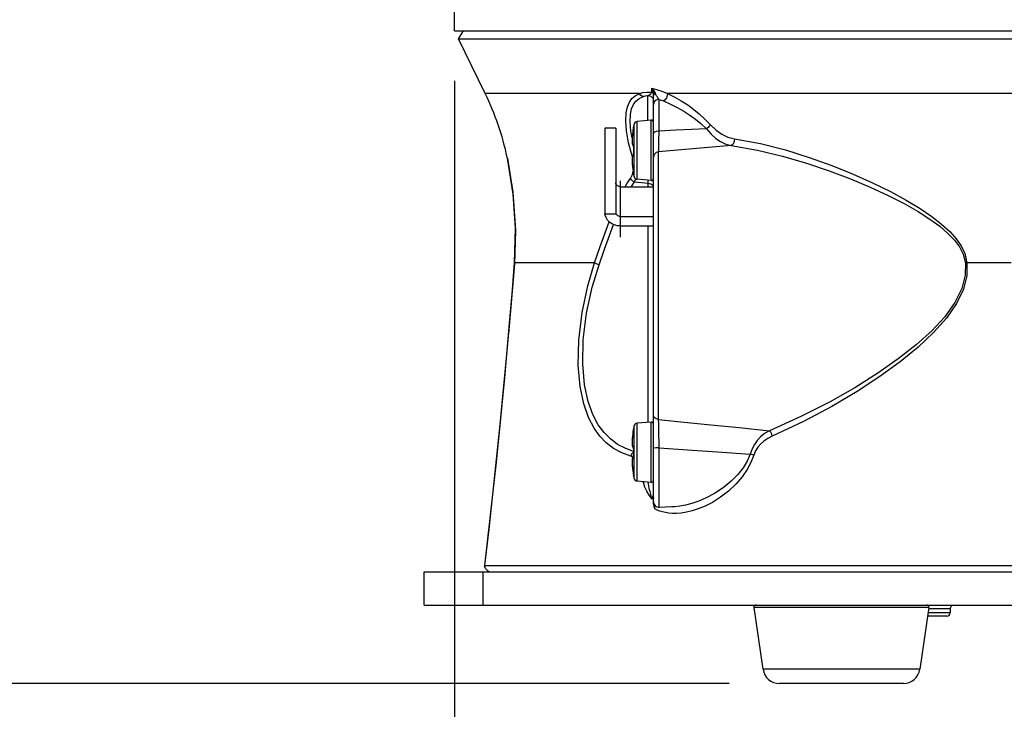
# Model space of a CAD drawing. Extents: x 0 to 420, y 0 to 297.
# Tile 52 of 93: x 187 to 217, y 116 to 136. Entities that reach past the tile are written whole.
import ezdxf

# ---------------------------------------------------------------- set-up
doc = ezdxf.new("R2010")
doc.units = 0
doc.header["$LTSCALE"] = 23.1
doc.layers.get('0').update_dxf_attribs({"linetype": 'CONTINUOUS'})
for name, color, linetype in [('02___PRT_ALL_AXES', 7, 'CONTINUOUS'), ('AXES', 7, 'CONTINUOUS'), ('COURBES', 7, 'CONTINUOUS'), ('DIM_PILOTEES', 7, 'CONTINUOUS')]:
    doc.layers.add(name, color=color, linetype=linetype)
doc.dimstyles.get("Standard").update_dxf_attribs({"dimtxt": 2.5, "dimasz": 2.5, "dimexe": 1.25, "dimexo": 0.625, "dimtad": 1, "dimcen": 2.5, "dimazin": 3, "dimtfac": 1, "dimtmove": 0, "dimatfit": 3})

# ---------------------------------------------------------------- blocks, each defined once
blk = doc.blocks.new('_FILLED')
at = {"color": 0, "linetype": 'BYBLOCK'}
blk.add_solid([(0, 0), (-1, 0.1667), (-1, -0.1667)], dxfattribs=at)
blk = doc.blocks.new('*D7')
at = {"layer": 'DIM_PILOTEES', "color": 2, "linetype": 'CONTINUOUS'}
for p, q in [((200.479, 134.574), (200.479, 103.728)), ((246.679, 134.574), (246.679, 103.728)), ((200.479, 105.728), (215.879, 105.728)), ((246.679, 105.728), (231.279, 105.728))]:
    blk.add_line(p, q, dxfattribs=at)
at = {"layer": 'DIM_PILOTEES', "color": 2, "linetype": 'CONTINUOUS', "xscale": 3, "yscale": 3, "zscale": 3, "rotation": 180}
blk.add_blockref('_FILLED', (200.479, 105.728), dxfattribs=at)
at = {"layer": 'DIM_PILOTEES', "color": 2, "linetype": 'CONTINUOUS', "xscale": 3, "yscale": 3, "zscale": 3}
blk.add_blockref('_FILLED', (246.679, 105.728), dxfattribs=at)
blk = doc.blocks.new('*D8')
at = {"layer": 'DIM_PILOTEES', "color": 2, "linetype": 'CONTINUOUS'}
for p, q in [((200.101, 136.734), (177.399, 136.734)), ((179.399, 136.734), (179.399, 131.902)), ((179.399, 116.571), (179.399, 121.402)), ((208.679, 116.571), (177.399, 116.571))]:
    blk.add_line(p, q, dxfattribs=at)
at = {"layer": 'DIM_PILOTEES', "color": 2, "linetype": 'CONTINUOUS', "xscale": 3, "yscale": 3, "zscale": 3}
for p, rotation in [((179.399, 136.734), 90), ((179.399, 116.571), 270)]:
    blk.add_blockref('_FILLED', p, dxfattribs=dict(at, rotation=rotation))

msp = doc.modelspace()

# ---------------------------------------------------------------- linework, layer by layer
at = {"color": 7, "linetype": 'CONTINUOUS'}
for p, q in [((200.595, 135.836), (200.743, 136.074)), ((201.397, 134.194), (200.595, 135.836)), ((200.595, 135.836), (246.563, 135.836)), ((206.419, 121.928), (206.419, 134.142)), ((205.821, 133.169), (205.82, 133.159)), ((205.823, 133.182), (205.822, 133.177)), ((205.823, 133.182), (205.823, 133.182)), ((206.347, 133.4), (205.93, 133.364)), ((205.814, 133.12), (205.803, 133.049)), ((205.816, 133.133), (205.814, 133.12)), ((205.818, 133.147), (205.816, 133.133)), ((205.82, 133.159), (205.818, 133.147)), ((205.811, 132.636), (205.821, 132.63)), ((205.821, 132.634), (205.822, 132.627)), ((205.822, 132.627), (205.822, 132.618)), ((205.822, 132.618), (205.823, 132.607)), ((205.823, 132.594), (205.822, 132.532)), ((205.823, 132.607), (205.823, 132.594)), ((202.058, 132.267), (202.053, 132.29)), ((202.053, 132.289), (202.057, 132.267)), ((205.787, 132.302), (205.783, 132.273)), ((205.792, 132.326), (205.787, 132.302)), ((205.821, 132.368), (205.811, 132.362)), ((205.822, 132.532), (205.822, 132.467)), ((205.822, 132.467), (205.823, 132.402)), ((205.823, 132.388), (205.822, 132.376)), ((205.823, 132.402), (205.823, 132.388)), ((205.783, 132.273), (205.781, 132.237)), ((205.781, 132.237), (205.781, 132.194)), ((205.781, 132.194), (205.783, 132.143)), ((205.783, 132.144), (205.787, 132.086)), ((205.787, 132.086), (205.793, 132.021)), ((205.803, 131.95), (205.814, 131.878)), ((205.814, 131.878), (205.816, 131.866)), ((205.816, 131.866), (205.818, 131.854)), ((205.818, 131.854), (205.819, 131.843)), ((205.822, 131.822), (205.823, 131.817)), ((205.823, 131.817), (205.823, 131.816)), ((202.179, 131.522), (202.224, 131.246)), ((205.429, 131.413), (206.419, 131.413)), ((206.347, 131.598), (205.93, 131.634)), ((202.224, 131.246), (202.299, 130.111)), ((205.429, 130.527), (206.419, 130.527)), ((205.429, 130.24), (206.419, 130.24)), ((202.299, 130.111), (202.266, 129.111)), ((202.16, 127.828), (202.088, 127.017)), ((202.015, 126.186), (201.834, 124.305)), ((206.347, 124.379), (205.93, 124.343)), ((205.814, 124.099), (205.803, 124.028)), ((205.816, 124.112), (205.814, 124.099)), ((205.818, 124.126), (205.816, 124.112)), ((205.82, 124.138), (205.818, 124.126)), ((205.821, 124.148), (205.82, 124.138)), ((205.823, 124.161), (205.822, 124.156)), ((205.823, 124.161), (205.823, 124.161)), ((205.811, 123.615), (205.821, 123.609)), ((205.821, 123.613), (205.822, 123.606)), ((205.822, 123.606), (205.822, 123.597)), ((205.822, 123.597), (205.823, 123.586)), ((205.823, 123.573), (205.822, 123.511)), ((205.822, 123.511), (205.822, 123.446)), ((205.823, 123.586), (205.823, 123.573)), ((205.783, 123.252), (205.781, 123.216)), ((205.781, 123.216), (205.781, 123.173)), ((205.781, 123.173), (205.783, 123.122)), ((205.787, 123.281), (205.783, 123.252)), ((205.792, 123.305), (205.787, 123.281)), ((205.821, 123.347), (205.811, 123.341)), ((205.822, 123.446), (205.823, 123.381)), ((205.823, 123.367), (205.822, 123.355)), ((205.823, 123.381), (205.823, 123.367)), ((205.787, 123.065), (205.793, 123)), ((205.803, 122.929), (205.814, 122.857)), ((205.814, 122.857), (205.816, 122.846)), ((205.816, 122.846), (205.818, 122.833)), ((205.818, 122.833), (205.819, 122.822)), ((205.822, 122.801), (205.823, 122.796)), ((205.823, 122.796), (205.823, 122.795)), ((206.347, 122.577), (205.93, 122.613)), ((201.618, 122.228), (201.617, 122.223)), ((206.377, 122.078), (206.391, 122.124)), ((206.391, 122.124), (206.402, 122.172)), ((206.419, 121.928), (206.43, 121.851)), ((206.43, 121.851), (206.462, 121.785)), ((206.97, 121.843), (206.588, 121.832)), ((201.374, 120.084), (201.389, 120.097)), ((201.389, 120.097), (245.769, 120.097)), ((201.403, 120.006), (201.457, 119.955)), ((201.457, 119.955), (201.511, 119.904)), ((199.571, 119.904), (247.586, 119.904)), ((199.571, 118.914), (199.571, 119.904)), ((201.334, 118.914), (201.334, 119.904)), ((199.571, 118.914), (247.586, 118.914)), ((209.417, 118.838), (209.689, 116.993)), ((214.641, 118.838), (214.368, 116.993)), ((215.279, 118.815), (215.279, 118.683)), ((215.18, 118.584), (214.604, 118.584)), ((213.879, 116.571), (210.179, 116.571))]:
    msp.add_line(p, q, dxfattribs=at)
at = {"color": 9, "linetype": 'CONTINUOUS'}
for p, q in [((206.369, 134.24), (206.368, 134.354)), ((205.999, 134.194), (201.397, 134.194)), ((206.254, 133.392), (206.254, 134.138)), ((206.397, 134.056), (206.419, 133.974)), ((206.416, 134.185), (206.407, 134.205)), ((206.483, 134.195), (206.479, 134.206)), ((206.494, 134.168), (206.483, 134.195)), ((217.394, 134.194), (206.833, 134.194)), ((206.588, 133.074), (206.588, 134.022)), ((205.822, 133.188), (205.823, 133.188)), ((205.822, 133.173), (205.822, 133.176)), ((205.823, 133.188), (205.823, 133.177)), ((205.842, 131.712), (205.842, 133.286)), ((205.93, 131.634), (205.93, 133.364)), ((206.347, 131.598), (206.347, 133.4)), ((205.784, 132.876), (205.745, 133.073)), ((205.784, 132.879), (205.783, 132.852)), ((205.808, 133.088), (205.803, 133.053)), ((205.808, 133.088), (205.814, 133.12)), ((205.814, 133.12), (205.814, 133.12)), ((205.816, 133.133), (205.816, 133.137)), ((205.818, 133.147), (205.818, 133.147)), ((205.783, 132.852), (205.782, 132.823)), ((205.823, 132.59), (205.823, 132.59)), ((208.742, 132.641), (206.572, 132.457)), ((202.053, 132.289), (202.057, 132.267)), ((205.798, 132.341), (205.784, 132.335)), ((205.789, 132.314), (205.784, 132.335)), ((205.823, 132.408), (205.823, 132.408)), ((206.572, 124.453), (206.572, 132.457)), ((205.781, 132.203), (205.782, 132.174)), ((205.782, 132.174), (205.783, 132.145)), ((205.729, 131.66), (205.791, 131.777)), ((205.791, 131.777), (205.817, 131.878)), ((205.808, 131.911), (205.814, 131.879)), ((205.814, 131.879), (205.814, 131.878)), ((205.818, 131.854), (205.818, 131.854)), ((205.819, 131.843), (205.819, 131.845)), ((205.821, 131.833), (205.82, 131.836)), ((205.823, 131.81), (205.822, 131.81)), ((205.823, 131.81), (205.823, 131.821)), ((205.429, 131.413), (205.429, 130.527)), ((205.854, 131.556), (205.893, 131.646)), ((205.854, 131.556), (206.265, 131.523)), ((206.265, 131.523), (206.264, 131.605)), ((206.265, 131.413), (206.265, 131.523)), ((206.399, 131.457), (206.414, 131.412)), ((206.265, 124.372), (206.265, 130.24)), ((202.198, 128.211), (202.273, 129.142)), ((202.273, 129.142), (202.266, 129.111)), ((204.663, 129.142), (202.273, 129.142)), ((217.095, 129.142), (215.779, 129.142)), ((206.347, 122.577), (206.347, 124.379)), ((206.439, 124.519), (206.419, 124.579)), ((205.808, 124.067), (205.803, 124.032)), ((205.808, 124.067), (205.814, 124.099)), ((205.814, 124.099), (205.814, 124.099)), ((205.816, 124.112), (205.816, 124.116)), ((205.818, 124.126), (205.818, 124.126)), ((205.822, 124.167), (205.823, 124.167)), ((205.822, 124.152), (205.822, 124.155)), ((205.823, 124.167), (205.823, 124.156)), ((205.842, 122.691), (205.842, 124.265)), ((205.93, 122.613), (205.93, 124.343)), ((206.581, 123.987), (206.577, 124.217)), ((205.783, 123.831), (205.782, 123.802)), ((205.784, 123.858), (205.783, 123.831)), ((206.585, 123.785), (206.581, 123.987)), ((206.588, 123.609), (206.585, 123.785)), ((205.822, 123.472), (205.806, 123.464)), ((205.823, 123.569), (205.823, 123.569)), ((206.588, 121.832), (206.588, 123.609)), ((205.781, 123.344), (205.74, 123.359)), ((205.805, 123.332), (205.781, 123.344)), ((205.781, 123.182), (205.782, 123.153)), ((205.823, 123.387), (205.823, 123.387)), ((205.782, 123.153), (205.783, 123.124)), ((205.808, 122.89), (205.814, 122.858)), ((205.814, 122.858), (205.814, 122.857)), ((205.818, 122.833), (205.818, 122.833)), ((205.819, 122.822), (205.819, 122.824)), ((205.821, 122.812), (205.82, 122.815)), ((205.823, 122.789), (205.822, 122.789)), ((205.823, 122.789), (205.823, 122.8)), ((206.266, 122.528), (206.257, 122.585)), ((208.74, 122.613), (208.499, 122.416)), ((206.355, 122.16), (206.337, 122.227)), ((206.363, 122.13), (206.355, 122.16)), ((206.371, 122.103), (206.363, 122.13)), ((206.377, 122.078), (206.371, 122.103)), ((206.534, 121.75), (206.462, 121.785)), ((214.641, 118.838), (209.417, 118.838)), ((214.641, 118.815), (215.279, 118.815)), ((215.279, 118.683), (214.618, 118.683)), ((214.368, 116.993), (209.689, 116.993))]:
    msp.add_line(p, q, dxfattribs=at)
for points in [[(206.368, 134.354), (206.511, 134.315), (206.664, 134.263), (206.833, 134.194)], [(206.468, 134.229), (206.439, 134.276), (206.404, 134.318), (206.368, 134.354)], [(206.416, 134.185), (206.405, 134.247), (206.388, 134.304), (206.368, 134.354)], [(205.784, 132.335), (205.678, 132.727), (205.615, 133.08), (205.592, 133.381), (205.604, 133.619), (205.642, 133.802), (205.7, 133.94), (205.775, 134.045), (205.872, 134.13), (205.999, 134.194)], [(205.745, 133.073), (205.72, 133.351), (205.73, 133.573), (205.766, 133.742), (205.822, 133.87), (205.895, 133.968), (205.991, 134.046), (206.117, 134.106)], [(205.999, 134.194), (206.105, 134.224), (206.228, 134.24), (206.369, 134.24)], [(206.117, 134.106), (206.071, 134.121), (206.03, 134.151), (205.999, 134.194)], [(206.117, 134.106), (206.182, 134.125), (206.254, 134.138)], [(206.254, 134.138), (206.27, 134.145), (206.285, 134.151), (206.298, 134.159), (206.31, 134.166), (206.321, 134.174), (206.331, 134.182), (206.34, 134.192), (206.349, 134.202)], [(206.254, 134.138), (206.336, 134.116), (206.397, 134.056)], [(206.349, 134.202), (206.356, 134.213), (206.363, 134.226), (206.369, 134.24)], [(206.407, 134.205), (206.391, 134.224), (206.369, 134.24)], [(206.468, 134.229), (206.442, 134.215), (206.425, 134.2), (206.416, 134.185)], [(206.419, 134.142), (206.419, 134.152), (206.418, 134.163), (206.417, 134.174), (206.416, 134.185)], [(206.483, 134.195), (206.449, 134.18), (206.426, 134.162), (206.419, 134.142)], [(206.479, 134.206), (206.474, 134.218), (206.468, 134.229)], [(206.588, 134.022), (206.57, 134.043), (206.554, 134.064), (206.539, 134.085), (206.526, 134.105), (206.514, 134.126), (206.504, 134.146), (206.494, 134.168)], [(206.833, 134.194), (206.829, 134.13), (206.804, 134.064), (206.765, 134.008), (206.717, 133.974)], [(206.833, 134.194), (207.04, 134.095), (207.242, 133.981), (207.44, 133.855), (207.622, 133.724), (207.786, 133.591), (207.946, 133.445), (208.116, 133.267)], [(206.588, 134.022), (206.504, 134.003), (206.442, 133.947), (206.419, 133.869)], [(206.588, 134.022), (206.652, 133.999), (206.717, 133.974)], [(206.717, 133.974), (206.924, 133.884), (207.126, 133.783), (207.324, 133.671), (207.507, 133.554), (207.671, 133.435), (207.831, 133.305), (208.001, 133.147)], [(205.82, 133.159), (205.821, 133.167), (205.821, 133.169)], [(205.822, 133.176), (205.823, 133.183), (205.823, 133.187), (205.823, 133.188)], [(208.116, 133.267), (208.087, 133.227), (208.047, 133.185), (208.001, 133.147)], [(208.116, 133.267), (208.288, 133.101), (208.459, 132.982), (208.637, 132.898), (208.838, 132.847)], [(205.788, 132.926), (205.786, 132.904), (205.784, 132.879)], [(205.795, 132.995), (205.793, 132.971), (205.79, 132.948), (205.788, 132.926)], [(205.803, 133.053), (205.799, 133.022), (205.795, 132.995)], [(206.588, 133.074), (206.504, 133.067), (206.442, 133.045), (206.419, 133.016)], [(206.572, 132.457), (206.575, 132.508), (206.577, 132.574), (206.579, 132.648), (206.581, 132.726), (206.583, 132.805), (206.584, 132.884), (206.586, 132.971), (206.588, 133.074)], [(208.001, 133.147), (207.553, 133.124), (207.082, 133.099), (206.588, 133.074)], [(208.001, 133.147), (208.142, 132.983), (208.283, 132.857), (208.425, 132.761), (208.575, 132.688), (208.742, 132.641)], [(205.782, 132.823), (205.781, 132.794), (205.781, 132.766), (205.783, 132.739), (205.785, 132.715), (205.788, 132.694), (205.793, 132.678), (205.798, 132.666), (205.803, 132.66), (205.808, 132.657), (205.814, 132.657)], [(205.822, 132.635), (205.82, 132.643), (205.819, 132.649), (205.818, 132.653), (205.816, 132.655), (205.815, 132.657), (205.814, 132.657)], [(205.814, 132.657), (205.815, 132.647), (205.819, 132.638), (205.82, 132.636)], [(205.823, 132.601), (205.823, 132.613), (205.823, 132.625), (205.822, 132.635)], [(205.823, 132.601), (205.822, 132.499), (205.823, 132.408)], [(208.838, 132.847), (208.832, 132.759), (208.796, 132.683), (208.742, 132.641)], [(208.742, 132.641), (209.522, 132.508), (210.271, 132.328), (210.989, 132.118), (211.668, 131.889), (212.304, 131.648), (212.892, 131.402), (213.427, 131.154), (213.904, 130.909), (214.318, 130.673), (214.67, 130.446), (214.965, 130.229), (215.209, 130.018), (215.404, 129.813), (215.553, 129.612), (215.667, 129.393), (215.732, 129.135)], [(208.838, 132.847), (209.614, 132.704), (210.358, 132.513), (211.072, 132.29), (211.745, 132.047), (212.377, 131.792), (212.962, 131.531), (213.493, 131.27), (213.967, 131.011), (214.378, 130.762), (214.727, 130.523), (215.019, 130.294), (215.262, 130.071), (215.455, 129.856), (215.603, 129.644), (215.715, 129.413), (215.779, 129.142)], [(205.814, 132.341), (205.808, 132.341), (205.803, 132.338), (205.798, 132.332), (205.792, 132.32), (205.788, 132.303), (205.785, 132.282), (205.782, 132.258), (205.781, 132.231), (205.781, 132.203)], [(205.814, 132.341), (205.815, 132.342), (205.816, 132.343), (205.818, 132.346), (205.82, 132.352), (205.821, 132.359), (205.822, 132.37)], [(205.814, 132.341), (205.815, 132.351), (205.819, 132.36), (205.82, 132.362)], [(205.822, 132.37), (205.823, 132.382), (205.823, 132.396), (205.823, 132.408)], [(206.572, 132.457), (206.495, 132.432), (206.439, 132.374), (206.419, 132.298)], [(202.273, 129.142), (202.3, 130.175), (202.231, 131.19), (202.058, 132.267)], [(205.783, 132.145), (205.784, 132.118), (205.786, 132.094)], [(205.786, 132.094), (205.788, 132.071), (205.79, 132.049), (205.793, 132.026)], [(205.793, 132.026), (205.796, 132.002), (205.799, 131.976)], [(205.799, 131.976), (205.803, 131.945), (205.808, 131.911)], [(205.823, 131.82), (205.822, 131.828), (205.821, 131.829)], [(205.823, 131.81), (205.823, 131.811), (205.823, 131.814), (205.823, 131.82)], [(205.573, 131.413), (205.635, 131.517), (205.729, 131.66)], [(205.854, 131.556), (205.804, 131.58), (205.76, 131.616), (205.729, 131.66)], [(205.76, 131.413), (205.761, 131.415), (205.854, 131.556)], [(206.265, 131.523), (206.343, 131.503), (206.399, 131.457)], [(204.663, 129.142), (204.829, 129.623), (204.975, 130.038), (205.095, 130.365)], [(204.795, 129.075), (204.961, 129.55), (205.107, 129.958), (205.227, 130.282)], [(205.74, 123.359), (205.471, 123.46), (205.228, 123.594), (205.01, 123.762), (204.82, 123.959), (204.646, 124.202), (204.482, 124.515), (204.339, 124.921), (204.23, 125.441), (204.175, 126.085), (204.191, 126.831), (204.29, 127.651), (204.459, 128.454), (204.663, 129.142)], [(205.822, 123.502), (205.591, 123.586), (205.349, 123.715), (205.133, 123.877), (204.945, 124.067), (204.772, 124.301), (204.61, 124.604), (204.468, 124.996), (204.361, 125.498), (204.306, 126.121), (204.324, 126.842), (204.422, 127.635), (204.591, 128.411), (204.795, 129.075)], [(204.795, 129.075), (204.741, 129.096), (204.695, 129.119), (204.663, 129.142)], [(215.732, 129.135), (215.728, 128.767), (215.627, 128.367), (215.421, 127.951), (215.117, 127.529), (214.728, 127.109), (214.264, 126.689), (213.727, 126.267), (213.117, 125.84), (212.432, 125.408), (211.671, 124.975), (210.823, 124.542), (209.879, 124.123)], [(215.779, 129.142), (215.775, 128.763), (215.675, 128.351), (215.47, 127.921), (215.168, 127.486), (214.782, 127.052), (214.321, 126.619), (213.787, 126.183), (213.182, 125.742), (212.502, 125.295), (211.746, 124.846), (210.903, 124.398), (209.966, 123.963)], [(215.779, 129.142), (215.764, 129.139), (215.748, 129.137), (215.732, 129.135)], [(201.389, 120.097), (201.513, 121.176), (201.628, 122.217), (201.731, 123.187), (201.821, 124.074), (201.902, 124.897), (201.978, 125.704), (202.052, 126.514), (202.124, 127.34), (202.198, 128.211)], [(206.572, 124.453), (206.495, 124.473), (206.439, 124.519)], [(206.572, 124.453), (207.334, 124.379), (208.128, 124.3), (208.975, 124.215), (209.879, 124.123)], [(206.577, 124.217), (206.575, 124.337), (206.572, 124.453)], [(205.82, 124.138), (205.821, 124.146), (205.821, 124.148)], [(205.822, 124.155), (205.823, 124.162), (205.823, 124.166), (205.823, 124.167)], [(209.879, 124.123), (209.738, 124.036), (209.618, 123.937), (209.518, 123.83), (209.436, 123.715), (209.365, 123.585), (209.307, 123.425)], [(209.966, 123.963), (209.948, 124.024), (209.918, 124.08), (209.879, 124.123)], [(205.782, 123.802), (205.781, 123.773), (205.781, 123.745), (205.783, 123.718), (205.785, 123.694), (205.788, 123.674), (205.793, 123.657), (205.798, 123.645), (205.803, 123.639), (205.808, 123.636), (205.814, 123.636)], [(205.788, 123.905), (205.786, 123.883), (205.784, 123.858)], [(205.795, 123.974), (205.793, 123.95), (205.79, 123.927), (205.788, 123.905)], [(205.803, 124.032), (205.799, 124.001), (205.795, 123.974)], [(209.966, 123.963), (209.829, 123.893), (209.712, 123.813), (209.616, 123.725), (209.536, 123.63), (209.469, 123.523), (209.413, 123.39)], [(205.806, 123.464), (205.765, 123.418), (205.74, 123.359)], [(205.822, 123.614), (205.82, 123.622), (205.819, 123.628), (205.818, 123.632), (205.816, 123.634), (205.815, 123.636), (205.814, 123.636)], [(205.814, 123.636), (205.815, 123.626), (205.819, 123.617), (205.82, 123.615)], [(205.823, 123.58), (205.823, 123.592), (205.823, 123.604), (205.822, 123.614)], [(205.823, 123.58), (205.822, 123.478), (205.823, 123.387)], [(206.588, 123.609), (206.504, 123.607), (206.442, 123.602), (206.419, 123.596)], [(206.588, 123.609), (207.439, 123.552), (208.334, 123.491), (209.307, 123.425)], [(205.814, 123.32), (205.808, 123.32), (205.803, 123.317), (205.798, 123.311), (205.792, 123.299), (205.788, 123.282), (205.785, 123.261), (205.782, 123.237), (205.781, 123.21), (205.781, 123.182)], [(205.814, 123.32), (205.815, 123.321), (205.816, 123.322), (205.818, 123.325), (205.82, 123.331), (205.821, 123.338), (205.822, 123.349)], [(205.814, 123.32), (205.815, 123.33), (205.819, 123.339), (205.82, 123.341)], [(205.822, 123.349), (205.823, 123.361), (205.823, 123.375), (205.823, 123.387)], [(209.413, 123.39), (209.328, 123.169), (209.216, 122.959), (209.07, 122.746), (208.885, 122.531), (208.662, 122.32), (208.418, 122.132), (208.18, 121.982), (207.96, 121.869), (207.757, 121.785), (207.572, 121.725), (207.403, 121.685), (207.249, 121.66), (207.111, 121.65), (206.986, 121.65), (206.874, 121.659), (206.775, 121.674), (206.686, 121.695), (206.607, 121.721), (206.534, 121.75)], [(209.307, 123.425), (209.216, 123.216), (209.097, 123.018), (208.94, 122.816), (208.74, 122.613)], [(209.413, 123.39), (209.381, 123.401), (209.345, 123.413), (209.307, 123.425)], [(205.783, 123.124), (205.784, 123.097), (205.786, 123.073)], [(205.786, 123.073), (205.788, 123.05), (205.79, 123.028), (205.793, 123.005)], [(205.793, 123.005), (205.796, 122.981), (205.799, 122.955)], [(205.799, 122.955), (205.803, 122.924), (205.808, 122.89)], [(205.823, 122.799), (205.822, 122.807), (205.821, 122.808)], [(205.823, 122.789), (205.823, 122.79), (205.823, 122.793), (205.823, 122.799)], [(206.377, 122.078), (206.288, 122.194), (206.219, 122.312), (206.166, 122.431), (206.127, 122.547), (206.115, 122.597)], [(206.337, 122.227), (206.327, 122.265), (206.316, 122.307), (206.304, 122.353), (206.292, 122.405), (206.279, 122.463), (206.266, 122.528)], [(208.499, 122.416), (208.242, 122.245), (207.996, 122.113), (207.772, 122.015), (207.566, 121.944), (207.378, 121.895), (207.208, 121.863), (207.055, 121.847), (206.97, 121.843)], [(206.462, 121.785), (206.456, 121.809), (206.452, 121.833), (206.449, 121.856), (206.449, 121.876), (206.452, 121.892), (206.455, 121.899)]]:
    msp.add_lwpolyline(points, dxfattribs=at)
at = {"color": 7, "linetype": 'CONTINUOUS'}
for points in [[(205.822, 133.177), (205.822, 133.176), (205.822, 133.173), (205.821, 133.169)], [(205.803, 133.049), (205.793, 132.978), (205.787, 132.913), (205.783, 132.855), (205.781, 132.804), (205.781, 132.761), (205.783, 132.725), (205.787, 132.696), (205.792, 132.672), (205.799, 132.653), (205.811, 132.636)], [(205.82, 132.639), (205.82, 132.639), (205.82, 132.637), (205.821, 132.634)], [(205.811, 132.362), (205.799, 132.345), (205.792, 132.326)], [(205.822, 132.377), (205.821, 132.368), (205.82, 132.362), (205.82, 132.36)], [(202.058, 132.267), (202.225, 131.237), (202.299, 130.104), (202.267, 129.142)], [(205.787, 132.086), (205.793, 132.021), (205.803, 131.949)], [(205.819, 131.843), (205.821, 131.833), (205.821, 131.829), (205.822, 131.826), (205.822, 131.822), (205.822, 131.822)], [(202.266, 129.111), (202.16, 127.823), (202.014, 126.181)], [(201.835, 124.31), (201.617, 122.218), (201.376, 120.099)], [(205.822, 124.156), (205.822, 124.155), (205.822, 124.152), (205.821, 124.148)], [(205.803, 124.028), (205.793, 123.957), (205.787, 123.892), (205.783, 123.834), (205.781, 123.783), (205.781, 123.74), (205.783, 123.704), (205.787, 123.675), (205.792, 123.651), (205.799, 123.632), (205.811, 123.615)], [(205.82, 123.618), (205.82, 123.618), (205.82, 123.616), (205.821, 123.613)], [(205.781, 123.173), (205.783, 123.123), (205.787, 123.065)], [(205.811, 123.341), (205.799, 123.324), (205.792, 123.305)], [(205.822, 123.356), (205.821, 123.347), (205.82, 123.341), (205.82, 123.339)], [(205.787, 123.065), (205.793, 123), (205.803, 122.928)], [(205.819, 122.822), (205.821, 122.812), (205.821, 122.808), (205.822, 122.805), (205.822, 122.801), (205.822, 122.801)], [(206.402, 122.172), (206.41, 122.149), (206.416, 122.124), (206.419, 122.098)], [(201.403, 120.006), (201.38, 120.055), (201.374, 120.084)]]:
    msp.add_lwpolyline(points, dxfattribs=at)
for centre, radius, start, end in [((193.983, 130.574), 8.25, 12, 26.0258), ((209.531, 132.499), 3.772, 167.9606, 169.4744), ((205.855, 133.182), 0.033, 169.4744, 189.6588), ((205.939, 133.265), 0.099, 95, 167.9606), ((206.353, 133.335), 0.066, 0, 95), ((205.855, 131.816), 0.033, 170.3453, 190.5256), ((209.531, 132.499), 3.772, 190.5256, 192.0394), ((205.939, 131.733), 0.099, 192.0394, 265), ((206.353, 131.664), 0.066, 265, 360), ((206.353, 124.314), 0.066, 0, 95), ((209.531, 123.478), 3.772, 167.9606, 169.4744), ((205.855, 124.161), 0.033, 169.4744, 189.6588), ((205.939, 124.244), 0.099, 95, 167.9606), ((205.855, 122.795), 0.033, 170.3453, 190.5256), ((209.531, 123.478), 3.772, 190.5256, 192.0394), ((205.939, 122.712), 0.099, 192.0394, 265), ((206.353, 122.643), 0.066, 265, 360), ((206.584, 121.997), 0.165, 180, 271.5), ((209.482, 118.848), 0.066, 90, 188.4123), ((214.576, 118.848), 0.066, 351.5877, 90), ((215.378, 118.815), 0.099, 120.0064, 180), ((215.18, 118.683), 0.099, 270, 360), ((210.179, 117.066), 0.495, 188.4123, 270), ((213.879, 117.066), 0.495, 270, 351.5877)]:
    msp.add_arc(centre, radius, start, end, dxfattribs=at)
at = {"layer": '02___PRT_ALL_AXES', "color": 7, "linetype": 'CONTINUOUS'}
for q in [(200.479, 136.734), (246.679, 136.074)]:
    msp.add_line((200.479, 136.074), q, dxfattribs=at)
at = {"layer": 'AXES', "color": 7, "linetype": 'CONTINUOUS'}
for p, q in [((205.297, 133.166), (204.967, 133.166)), ((204.967, 133.166), (204.967, 130.604)), ((205.297, 133.166), (205.297, 130.604)), ((204.967, 130.604), (205.297, 130.604))]:
    msp.add_line(p, q, dxfattribs=at)
for points in [[(205.429, 131.413), (205.399, 131.416), (205.371, 131.425), (205.346, 131.439), (205.325, 131.457), (205.31, 131.478), (205.3, 131.502), (205.297, 131.527)], [(205.429, 130.24), (205.338, 130.248), (205.252, 130.271), (205.172, 130.308), (205.102, 130.358), (205.045, 130.418), (205.002, 130.488), (204.976, 130.563), (204.971, 130.604)], [(205.297, 130.641), (205.3, 130.616), (205.31, 130.591)], [(205.31, 130.591), (205.325, 130.57), (205.346, 130.552), (205.371, 130.538), (205.399, 130.53), (205.429, 130.527)]]:
    msp.add_lwpolyline(points, dxfattribs=at)
at = {"layer": 'COURBES', "color": 40, "linetype": 'CONTINUOUS'}
msp.add_line((205.429, 131.592), (205.429, 129.908), dxfattribs=at)

# ---------------------------------------------------------------- dimensions: what is measured, and where the dimension line sits
at = {"layer": 'DIM_PILOTEES', "color": 2, "linetype": 'CONTINUOUS'}
for base, p1, p2, angle, picture, middle in [((179.399, 136.734), (210.179, 116.571), (201.601, 136.734), 90, '*D8', (176.599, 124.902)), ((200.479, 105.728), (246.679, 136.074), (200.479, 136.074), 180, '*D7', (219.379, 103.978))]:
    dim = msp.add_linear_dim(base=base, p1=p1, p2=p2, angle=angle, dimstyle='Standard', dxfattribs=at)
    dim.commit()
    dim.dimension.update_dxf_attribs({"geometry": picture, "text_midpoint": middle, "dimtype": 128})

doc.saveas('drawing.dxf')
